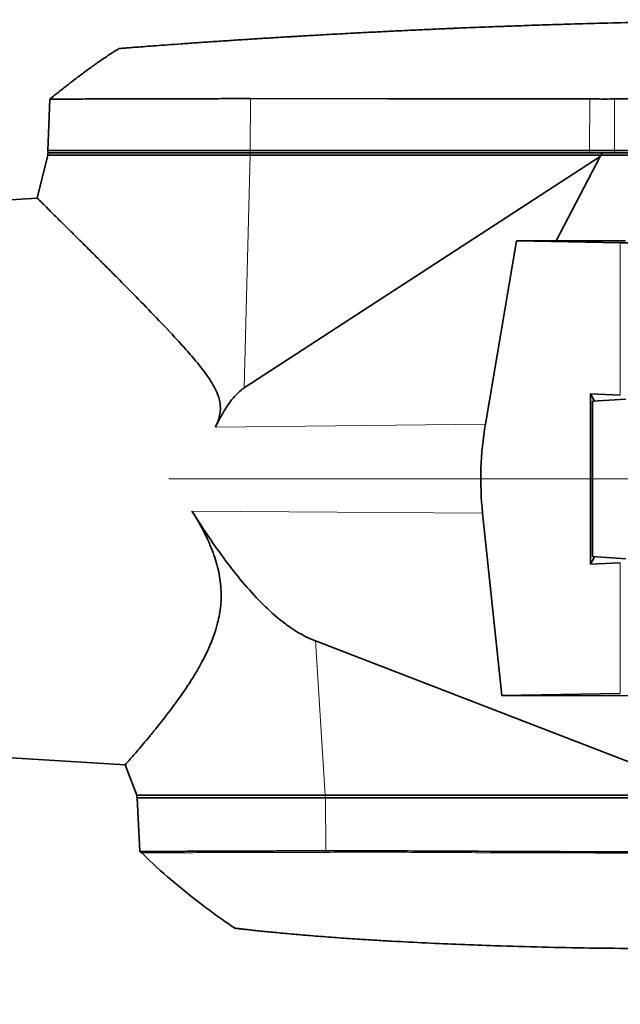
# Model space of a CAD drawing. Header units: millimetres. Extents: x 0 to 14900, y 0 to 10500.
# Tile 43 of 50: x 12069 to 12322, y 5513 to 5927. Entities that reach past the tile are written whole.
import ezdxf

# ---------------------------------------------------------------- set-up
doc = ezdxf.new("R2010")
doc.units = ezdxf.units.MM
doc.header["$LTSCALE"] = 25
doc.styles.add('SLDTEXTSTYLE0', font='TXT', dxfattribs={"width": 0.605})
doc.dimstyles.new('SLDDIMSTYLE2', dxfattribs={"dimtxt": 87.5, "dimasz": 87.5, "dimexe": 0, "dimexo": 0.0625, "dimgap": 21.875, "dimtad": 1, "dimdec": 4, "dimlfac": 25, "dimzin": 12, "dimdsep": 46, "dimtxsty": 'SLDTEXTSTYLE0', "dimsah": 1, "dimcen": 0.09, "dimadec": 1, "dimazin": 3, "dimtfac": 1, "dimtofl": 0, "dimtmove": 0, "dimatfit": 3, "dimfxl": 1, "dimfrac": 2, "dimtolj": 1, "dimtzin": 12, "dimarcsym": 0})

# ---------------------------------------------------------------- blocks, each defined once
blk = doc.blocks.new('_D_6')
at = {"color": 7, "linetype": 'Continuous', "lineweight": 0}
for p, q in [((7972.55, 6237.04), (7775.38, 6271.81)), ((12131.86, 5733.81), (13924.74, 5733.81))]:
    blk.add_line(p, q, dxfattribs=at)
at = {"color": 7, "linetype": 'Continuous', "lineweight": 18}
blk.add_arc((10826.53, 5733.81), 3060.71, 0, 170, dxfattribs=at)
for points in [[(7812.31, 6265.3), (7841.01, 6348.9), (7816.46, 6353.59)], [(13887.24, 5733.81), (13898.49, 5821.48), (13873.49, 5821.12)]]:
    blk.add_solid(points, dxfattribs=at)
at = {"color": 7, "linetype": 'Continuous', "lineweight": 18, "insert": (10991.66, 8905.45), "char_height": 87.5, "attachment_point": 1, "rotation": 354.776, "style": 'SLDTEXTSTYLE0'}
blk.add_mtext('170°', dxfattribs=at)
blk = doc.blocks.new('_D_7')
at = {"color": 7, "linetype": 'Continuous', "lineweight": 0}
for p, q in [((12131.86, 5733.81), (13924.74, 5733.81)), ((7972.55, 5230.58), (7775.38, 5195.81))]:
    blk.add_line(p, q, dxfattribs=at)
at = {"color": 7, "linetype": 'Continuous', "lineweight": 18}
blk.add_arc((10826.53, 5733.81), 3060.71, 190, 0, dxfattribs=at)
for points in [[(13887.24, 5733.81), (13873.49, 5646.5), (13898.49, 5646.14)], [(7812.31, 5202.32), (7816.46, 5114.03), (7841.01, 5118.72)]]:
    blk.add_solid(points, dxfattribs=at)
at = {"color": 7, "linetype": 'Continuous', "lineweight": 18, "insert": (10959.6, 2786.27), "char_height": 87.5, "attachment_point": 1, "rotation": 5, "style": 'SLDTEXTSTYLE0'}
blk.add_mtext('170°', dxfattribs=at)

msp = doc.modelspace()

# ---------------------------------------------------------------- linework, layer by layer
at = {"color": 7, "linetype": 'Continuous', "lineweight": 35}
for p, q in [((12081.815809, 5893.4451036), (12081.060297, 5871.8100723)), ((12081.0253763, 5869.8100723), (12076.5896149, 5851.7508871)), ((12081.0253763, 5870.8100723), (12081.0253763, 5869.8100723)), ((12166.0951723, 5870.8100723), (12081.0253763, 5870.8100723)), ((12081.0253763, 5869.8100723), (12166.0951723, 5869.8100723)), ((12081.060297, 5871.8100723), (12081.1214597, 5870.8100723)), ((12166.1162973, 5871.8100723), (12081.060297, 5871.8100723)), ((12313.2732945, 5869.2892553), (12163.5864153, 5772.0966983)), ((12313.7621041, 5870.8100723), (12166.0951723, 5870.8100723)), ((12166.0951723, 5869.8100723), (12313.7621041, 5869.8100723)), ((12308.8260764, 5871.8100723), (12166.1162973, 5871.8100723)), ((12294.7297245, 5833.8233041), (12313.2732945, 5869.2892553)), ((12319.2568776, 5871.8100723), (12308.8260764, 5871.8100723)), ((12313.7621041, 5869.8100723), (12313.2732945, 5869.2892553)), ((12313.7621041, 5870.8100723), (12313.7621041, 5869.8100723)), ((12549.0253763, 5870.8100723), (12313.7621041, 5870.8100723)), ((12313.7621041, 5869.8100723), (12346.0629562, 5869.8100723)), ((12549.0253763, 5871.8100723), (12319.2568776, 5871.8100723)), ((12076.6075524, 5851.763119), (12061.0253763, 5850.8100723)), ((12278.1368364, 5833.805359), (12265.0353246, 5756.8498081)), ((12294.7297245, 5833.8233041), (12278.1368364, 5833.805359)), ((12278.1368364, 5833.805359), (12321.7360544, 5833.0443318)), ((12294.7297245, 5833.8233041), (12323.9083538, 5833.8233041)), ((12309.2367598, 5769.5957946), (12321.7360544, 5769.0384223)), ((12309.2367598, 5698.02435), (12309.2367598, 5769.5957946)), ((12309.2367598, 5769.5957946), (12310.8606416, 5766.517785)), ((12324.0270817, 5767.3763397), (12310.0862884, 5766.4672912)), ((12310.0862884, 5701.1528535), (12310.0862884, 5766.4672912)), ((12263.848031, 5719.3854167), (12271.9502551, 5642.7067985)), ((12309.2367598, 5698.02435), (12310.8606416, 5701.1023596)), ((12309.2367598, 5698.02435), (12321.7360544, 5698.5817223)), ((12324.0270817, 5700.2438049), (12310.0862884, 5701.1528535)), ((12193.5157049, 5665.713621), (12361.8748398, 5600.8100723)), ((12321.7360544, 5643.5758128), (12271.9502551, 5642.7067985)), ((12341.3683888, 5642.6323688), (12271.9502551, 5642.7067985)), ((12061.0253763, 5616.8100723), (12113.527872, 5613.5988821)), ((12113.5127131, 5613.6079975), (12118.4253763, 5600.8100723)), ((12118.4253763, 5600.8100723), (12118.4253763, 5599.8100723)), ((12197.6522672, 5600.8100723), (12118.4253763, 5600.8100723)), ((12197.6522672, 5599.8100723), (12118.4253763, 5599.8100723)), ((12118.5825996, 5599.8100723), (12119.7686295, 5577.1792731)), ((12361.8748398, 5600.8100723), (12197.6522672, 5600.8100723)), ((12413.6147617, 5599.8100723), (12197.6522672, 5599.8100723)), ((12119.6958512, 5577.2498413), (12120.3392872, 5576.6390885)), ((12197.9250462, 5577.4753797), (12197.936667, 5577.4751658))]:
    msp.add_line(p, q, dxfattribs=at)
at = {"color": 8, "linetype": 'Continuous', "lineweight": 18}
for p, q in [((12166.1958743, 5893.6491396), (12166.1162973, 5871.8100723)), ((12308.9051683, 5893.5160274), (12308.8260764, 5871.8100723)), ((12319.2568776, 5893.5024031), (12319.2568776, 5871.8100723)), ((12163.5864153, 5772.0966983), (12166.0951723, 5869.8100723)), ((12166.0951723, 5870.8100723), (12166.0951723, 5869.8100723)), ((12166.1162973, 5871.8100723), (12166.1226793, 5870.8100723)), ((12308.8260764, 5871.8100723), (12308.8324584, 5870.8100723)), ((12319.2568776, 5871.8100723), (12319.2568776, 5870.8100723)), ((12321.7360544, 5833.0443318), (12321.7360544, 5769.0384223)), ((12265.0353246, 5756.8498081), (12151.4842897, 5755.6139761)), ((12263.848031, 5719.3854167), (12141.6440977, 5720.2185704)), ((12321.7360544, 5698.5817223), (12321.7360544, 5643.5758128)), ((12193.5157049, 5665.713621), (12197.6522672, 5600.8100723)), ((12197.6522672, 5599.8100723), (12197.6522672, 5600.8100723)), ((12197.9250462, 5577.4753797), (12197.7313569, 5599.8100723)), ((12198.0208682, 5576.8424132), (12197.936667, 5577.4751658))]:
    msp.add_line(p, q, dxfattribs=at)
at = {"color": 7, "linetype": 'Continuous', "lineweight": 35, "flags": 128}
for points in [[(12308.9051683, 5893.5160274), (12281.3734334, 5893.5434652), (12223.7846502, 5893.5954924), (12166.1958743, 5893.6491396)], [(12549.0253763, 5893.5166947), (12392.2889751, 5893.5166947), (12355.7729263, 5893.5166947), (12337.5149019, 5893.5166947), (12319.2568776, 5893.5024031)]]:
    msp.add_lwpolyline(points, dxfattribs=at)
at = {"color": 7, "linetype": 'Continuous', "lineweight": 18}
msp.add_arc((10826.5253734, 5733.8100723), 2848, 190, 170, dxfattribs=at)
at = {"color": 7, "linetype": 'Continuous', "lineweight": 35}
for centre, major_axis, ratio, start_param, end_param in [((12251.0253763, 5831.8100723), (100, 0), 0.0174550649, 0, 0.7853981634), ((12400.8740876, 5733.8100723), (137.7860376, 0), 0.9981278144, 2.9732714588, 3.2466710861)]:
    msp.add_ellipse(centre, major_axis=major_axis, ratio=ratio, start_param=start_param, end_param=end_param, dxfattribs=at)
for points, knots in [([(12422.0253763, 5926.8100723), (12414.8209455, 5926.7988914), (12400.8652577, 5926.7772328), (12380.6120633, 5926.6104792), (12361.7193218, 5926.3695578), (12344.1872091, 5926.0644317), (12328.0157522, 5925.7152231), (12313.2048607, 5925.337892), (12300.6412593, 5924.9734027), (12290.1400344, 5924.638666), (12281.5163278, 5924.3442847), (12273.6987806, 5924.0613265), (12266.9213169, 5923.8034255), (12261.1231794, 5923.5736996), (12256.4028988, 5923.3805378), (12253.3641707, 5923.252891), (12251.8016905, 5923.1864267), (12251.3510232, 5923.167205), (12250.9086399, 5923.1482871), (12250.4745406, 5923.1296757), (12250.048725, 5923.1113736), (12247.4702347, 5923.0002742), (12242.7364929, 5922.7919741), (12235.8451719, 5922.4768245), (12228.9544045, 5922.1497904), (12222.0642114, 5921.8108728), (12215.1746129, 5921.4600726), (12207.5864311, 5921.0605805), (12200.7380999, 5920.6863909), (12194.888858, 5920.3567602), (12190.9968053, 5920.1332398), (12188.1715568, 5919.9684993), (12186.2405343, 5919.8547891), (12184.7654203, 5919.7674289), (12182.8562993, 5919.6536567), (12180.3178414, 5919.5009383), (12177.4624608, 5919.327047), (12174.6049044, 5919.1509417), (12171.8554469, 5918.9796053), (12169.0806452, 5918.8047537), (12166.3125089, 5918.6283907), (12162.0716924, 5918.355252), (12156.4369925, 5917.985231), (12149.6005788, 5917.5242484), (12143.0946286, 5917.0745987), (12136.9984341, 5916.6435502), (12131.3958665, 5916.2390998), (12126.3548209, 5915.8684108), (12121.9399182, 5915.5384784), (12118.2083043, 5915.2557529), (12115.2074979, 5915.0258512), (12112.9588229, 5914.8520634), (12111.5777215, 5914.7447011), (12110.9657135, 5914.6969692), (12111.0809644, 5914.7059544), (12111.104613, 5914.7077981)], [0, 0, 0, 0, 0.0620457, 0.1201885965, 0.1744286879, 0.2247659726, 0.2712004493, 0.3137321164, 0.3523609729, 0.3794456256, 0.4042162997, 0.4266729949, 0.4468157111, 0.4626271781, 0.4766466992, 0.4875015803, 0.4888202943, 0.4901152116, 0.4913863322, 0.492633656, 0.4938571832, 0.4950569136, 0.5148606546, 0.5346643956, 0.5544681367, 0.5742718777, 0.5940756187, 0.6138793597, 0.6397130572, 0.653142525, 0.6643339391, 0.6732872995, 0.6775153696, 0.6809930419, 0.6860134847, 0.6939862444, 0.7028939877, 0.7106509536, 0.7186396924, 0.7266320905, 0.7346762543, 0.7427169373, 0.7637641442, 0.7847353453, 0.8056614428, 0.8267211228, 0.8477294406, 0.8686399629, 0.8897068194, 0.9106943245, 0.9316173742, 0.9527003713, 0.9736621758, 0.9945956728, 1, 1, 1, 1]), ([(12111.0252903, 5914.7016148), (12109.9118391, 5914.0146207), (12107.8664337, 5912.7526154), (12105.1611334, 5910.9574989), (12103.097663, 5909.546553), (12101.6540923, 5908.5367702), (12100.4936039, 5907.7146964), (12099.23123, 5906.8102383), (12097.5403709, 5905.581209), (12095.3698578, 5903.9763909), (12092.6879132, 5901.9563502), (12089.4554103, 5899.4740004), (12085.7776419, 5896.6004964), (12083.184849, 5894.5325467), (12081.8526305, 5893.4700012)], [0, 0, 0, 0, 0.1087040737, 0.1996889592, 0.2697381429, 0.3164103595, 0.3460687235, 0.3879073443, 0.4454465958, 0.5197573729, 0.6121997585, 0.7244300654, 0.8584077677, 1, 1, 1, 1]), ([(12166.1958743, 5893.6491396), (12163.8307379, 5893.6430132), (12159.0867038, 5893.6307248), (12152.059769, 5893.613625), (12145.1246977, 5893.5960228), (12138.1750815, 5893.5786394), (12131.2714734, 5893.5618558), (12124.4758139, 5893.5446809), (12117.9739778, 5893.5294409), (12111.9047203, 5893.5140361), (12106.3138588, 5893.5012508), (12101.2373358, 5893.4883991), (12096.6390839, 5893.4780339), (12092.9513238, 5893.4688365), (12090.0471682, 5893.4620679), (12087.7271744, 5893.4568941), (12085.7159539, 5893.4517106), (12084.0163884, 5893.4480998), (12082.7180631, 5893.4449281), (12081.9213609, 5893.4429836), (12081.8884278, 5893.4430442), (12081.8740351, 5893.4430706)], [0, 0, 0, 0, 0.0517684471, 0.1038381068, 0.1562924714, 0.2090602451, 0.2657614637, 0.3228592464, 0.3805712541, 0.439124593, 0.495826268, 0.5529245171, 0.6106370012, 0.6691908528, 0.711736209, 0.7544482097, 0.8012162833, 0.8482060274, 0.8992813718, 0.9559830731, 1, 1, 1, 1]), ([(12319.2568776, 5893.5024031), (12318.3941726, 5893.4916448), (12314.9374861, 5893.4485383), (12311.4912829, 5893.4870941), (12308.9051683, 5893.5160274)], [0, 0, 0, 0, 0.2495757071, 1, 1, 1, 1]), ([(12076.6085857, 5851.746224), (12076.6032526, 5851.7514826), (12076.5165859, 5851.8369379), (12076.8486166, 5851.5095621), (12077.6249085, 5850.7440368), (12078.8931016, 5849.4930309), (12080.5106676, 5847.8966648), (12082.535517, 5845.8971402), (12085.1880192, 5843.2757142), (12088.5698369, 5839.9296953), (12092.786374, 5835.7504383), (12097.507648, 5831.0598466), (12102.1019924, 5826.4807584), (12106.3609724, 5822.2203075), (12111.4422454, 5817.1185592), (12118.1664764, 5810.3221742), (12126.6627793, 5801.6018047), (12134.1509825, 5793.698362), (12140.3367103, 5786.8339358), (12145.1193193, 5781.1703934), (12148.8769822, 5776.1329333), (12151.4576764, 5771.7339298), (12152.8117797, 5768.5580692), (12153.5045795, 5765.5904529), (12153.6455655, 5762.9846485), (12153.286733, 5760.3545659), (12152.5406118, 5757.8886686), (12151.8223226, 5756.3418987), (12151.4842897, 5755.6139761)], [0, 0, 0, 0, 0.002851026, 0.0463314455, 0.0901897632, 0.1291769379, 0.1684118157, 0.2083736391, 0.2485630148, 0.3011198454, 0.3540872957, 0.4081911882, 0.4626235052, 0.4991384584, 0.5357300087, 0.6093893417, 0.6845777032, 0.7601975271, 0.8023486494, 0.8445869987, 0.8867697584, 0.9082023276, 0.9299346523, 0.9440236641, 0.958490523, 0.9725977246, 0.9871042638, 1, 1, 1, 1]), ([(12163.5864153, 5772.0966983), (12163.1452676, 5771.7867671), (12161.6596493, 5770.7430361), (12159.4712475, 5768.4983995), (12156.7503668, 5764.9713872), (12154.0636958, 5760.6551196), (12152.346045, 5757.2981747), (12151.4842897, 5755.6139761)], [0, 0, 0, 0, 0.0778872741, 0.2622948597, 0.4508069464, 0.7244666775, 1, 1, 1, 1]), ([(12113.5288075, 5613.6141777), (12113.5624271, 5613.6521669), (12113.632079, 5613.7308714), (12114.3115666, 5614.5002703), (12115.430307, 5615.7730264), (12116.9936712, 5617.5646345), (12118.9363813, 5619.8140442), (12121.2198761, 5622.4935519), (12123.8351047, 5625.6161012), (12127.1426391, 5629.6551516), (12131.2120917, 5634.7962718), (12136.0546084, 5641.2785691), (12140.213666, 5647.3431474), (12143.4927575, 5652.6383568), (12146.1046628, 5657.2421563), (12148.7578572, 5662.5723854), (12150.9590899, 5668.0794267), (12152.3988897, 5672.9151012), (12153.2560946, 5676.9015615), (12153.7736207, 5680.7190291), (12153.97358, 5684.6647616), (12153.8213917, 5688.6782186), (12153.3098925, 5692.7233501), (12152.4518487, 5696.7657772), (12151.2600365, 5700.8136108), (12149.6502874, 5705.1540553), (12147.5810989, 5709.7500035), (12144.8922774, 5714.9008273), (12142.7927611, 5718.3380411), (12141.6440977, 5720.2185704)], [0, 0, 0, 0, 0.040665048, 0.0842484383, 0.1287927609, 0.1736519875, 0.2170325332, 0.2606586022, 0.3049817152, 0.3495152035, 0.4126645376, 0.4762824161, 0.5412385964, 0.5739283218, 0.6066859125, 0.6489657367, 0.6915129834, 0.7201336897, 0.7430822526, 0.766157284, 0.7894277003, 0.8128842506, 0.8358645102, 0.8590322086, 0.8823961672, 0.9059561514, 0.9351494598, 0.9645197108, 1, 1, 1, 1]), ([(12141.6440977, 5720.2185704), (12143.7413926, 5716.9415454), (12147.9357353, 5710.3878818), (12154.6754816, 5700.8080042), (12161.8489979, 5691.5006012), (12169.3374037, 5683.0337452), (12175.9545525, 5676.7486328), (12181.3886182, 5672.4442541), (12185.4789884, 5669.6897664), (12189.5148815, 5667.3977578), (12192.1786133, 5666.2764665), (12193.5157049, 5665.713621)], [0, 0, 0, 0, 0.1530008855, 0.30598373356, 0.46037020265, 0.61467387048, 0.74966240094, 0.81815945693, 0.88662954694, 0.94309236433, 1, 1, 1, 1]), ([(12119.8027307, 5577.1810603), (12119.8395242, 5577.1811815), (12119.9185084, 5577.1814418), (12120.8628749, 5577.18767), (12122.4368868, 5577.1964599), (12124.6564565, 5577.2006923), (12127.5283477, 5577.2118149), (12131.0136778, 5577.2325823), (12135.0725687, 5577.2545154), (12139.6603612, 5577.2684915), (12144.8237598, 5577.2880109), (12150.4695566, 5577.3136387), (12156.5425149, 5577.3372789), (12162.9834336, 5577.3599224), (12169.8539236, 5577.3817177), (12176.9081826, 5577.412088), (12183.9602106, 5577.4350947), (12190.9051404, 5577.461163), (12195.5805491, 5577.4706316), (12197.9250462, 5577.4753797)], [0, 0, 0, 0, 0.0533228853, 0.1144677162, 0.1736754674, 0.2332975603, 0.2935609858, 0.3547026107, 0.4139131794, 0.4735383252, 0.5338050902, 0.5949504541, 0.6541514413, 0.7137666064, 0.7740230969, 0.8351576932, 0.89148254, 0.9455836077, 1, 1, 1, 1]), ([(12120.3996144, 5576.7001518), (12121.5157113, 5575.6060412), (12126.5362024, 5570.6844506), (12136.0544672, 5562.5654867), (12147.9308579, 5553.0465905), (12155.9419822, 5547.4908947), (12159.4572226, 5545.0530838)], [0, 0, 0, 0, 0.0931541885, 0.4190314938, 0.7450739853, 1, 1, 1, 1]), ([(12197.936667, 5577.4751658), (12204.5180193, 5577.5003887), (12217.6799409, 5577.5508315), (12237.4237104, 5577.372125), (12276.9073679, 5577.238953), (12323.0227539, 5577.0165524), (12369.1634781, 5576.8483123), (12395.5878873, 5576.7923869), (12408.8001685, 5576.752414), (12415.4063084, 5576.7324276)], [0, 0, 0, 0, 0.09079467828, 0.18157855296, 0.2723574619, 0.63547232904, 0.81773611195, 0.90886806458, 1, 1, 1, 1]), ([(12349.0253763, 5536.3100723), (12335.6824144, 5536.369742), (12308.996428, 5536.4890816), (12272.6782093, 5537.3910758), (12244.8937, 5538.4910043), (12228.0426051, 5539.362528), (12218.4154862, 5539.9244083), (12212.1171475, 5540.322072), (12206.7343016, 5540.6842854), (12202.2866335, 5540.9983623), (12197.8589342, 5541.3265271), (12193.5538583, 5541.6614421), (12189.4132293, 5541.9990267), (12185.4622693, 5542.3360589), (12181.6674322, 5542.674432), (12178.1028485, 5543.0063056), (12174.7919138, 5543.3274506), (12171.7528056, 5543.6337587), (12168.9767936, 5543.9238822), (12166.5305716, 5544.1882879), (12164.435924, 5544.4214726), (12162.6889376, 5544.6209511), (12161.2843986, 5544.7847988), (12160.2479313, 5544.9077987), (12159.6270764, 5544.9823103), (12159.3574999, 5545.0148663), (12159.4142029, 5545.008025), (12159.4244199, 5545.0067923)], [0, 0, 0, 0, 0.1811701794, 0.3623412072, 0.4932469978, 0.5587143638, 0.5914486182, 0.6241908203, 0.6443954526, 0.6647555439, 0.6855621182, 0.7065155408, 0.7267969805, 0.7472186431, 0.7678577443, 0.7887930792, 0.8091647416, 0.8296787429, 0.8506410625, 0.8717575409, 0.8920978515, 0.9125794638, 0.9335046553, 0.9545823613, 0.9749650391, 0.9954891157, 1, 1, 1, 1])]:
    msp.add_open_spline(points, degree=3, knots=knots, dxfattribs=at)
at = {"color": 8, "linetype": 'Continuous', "lineweight": 18}
for points, knots in [([(12120.3403706, 5576.6390942), (12120.4612437, 5576.6400252), (12120.7033716, 5576.64189), (12122.677539, 5576.6485646), (12125.7966094, 5576.6522232), (12130.1412165, 5576.6701529), (12135.6200478, 5576.6912933), (12142.1596903, 5576.7037024), (12149.6765681, 5576.7299331), (12158.0657245, 5576.7503801), (12166.4514492, 5576.7695595), (12174.5269742, 5576.791809), (12182.1001412, 5576.8163633), (12189.9382798, 5576.8257004), (12195.3244922, 5576.8368377), (12198.0208682, 5576.8424132)], [0, 0, 0, 0, 0.0829270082, 0.1661158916, 0.2497660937, 0.3327839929, 0.4160296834, 0.4996628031, 0.5826443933, 0.6659509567, 0.7495494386, 0.8117874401, 0.8741190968, 0.936983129, 1, 1, 1, 1]), ([(12198.0208682, 5576.8424132), (12207.0823769, 5576.8691952), (12225.205371, 5576.9227592), (12252.3909174, 5576.7175133), (12279.576006, 5576.6551418), (12309.7816908, 5576.5643827), (12343.0079115, 5576.4744516), (12379.2546664, 5576.3863606), (12403.419102, 5576.3452258), (12415.5013198, 5576.3246584)], [0, 0, 0, 0, 0.1250005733, 0.2500008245, 0.3750007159, 0.5000005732, 0.6666670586, 0.8333335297, 1, 1, 1, 1])]:
    msp.add_open_spline(points, degree=3, knots=knots, dxfattribs=at)

# ---------------------------------------------------------------- dimensions: what is measured, and where the dimension line sits
at = {"color": 7, "linetype": 'Continuous', "lineweight": 18}
for base, line1, line2, picture, middle in [((11093.2840942, 8782.8762034), ((12081.864904, 5733.8100723), (9571.1858428, 5733.8100723)), ((9847.6264669, 5906.4163609), (8021.7928928, 6228.3600823)), '_D_6', (11105.2016849, 8781.8100723)), ((11093.2840942, 2684.7439413), ((9847.6264669, 5561.2037837), (8021.7928928, 5239.2600623)), ((12081.864904, 5733.8100723), (9571.1858428, 5733.8100723)), '_D_7', (11093.2840942, 2684.7439413))]:
    dim = msp.add_angular_dim_2l(base=base, line1=line1, line2=line2, dimstyle='SLDDIMSTYLE2', dxfattribs=at)
    dim.commit()
    dim.dimension.update_dxf_attribs({"geometry": picture, "text_midpoint": middle, "dimtype": 162})

doc.saveas('drawing.dxf')
